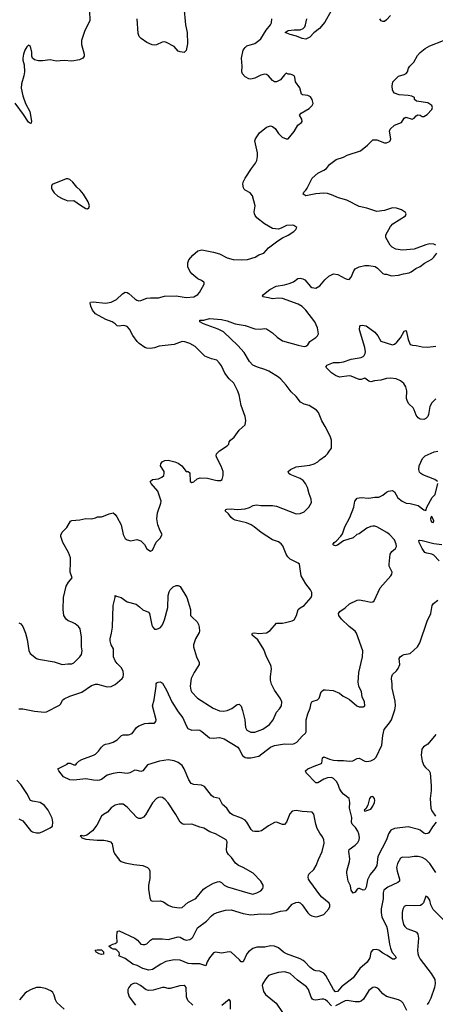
# Model space of a CAD drawing. Header units: inches. Extents: x 2293880 to 2522759, y 823965 to 1006879.
# Tile 203 of 256: x 2365119 to 2369345, y 974379 to 984381. Entities that reach past the tile are written whole.
import ezdxf

# ---------------------------------------------------------------- set-up
doc = ezdxf.new("R2010")
doc.units = ezdxf.units.IN
doc.header["$MEASUREMENT"] = 0
doc.layers.add('C3967', color=7, linetype='Continuous')
doc.layers.add('C3968', color=7, linetype='Continuous')

msp = doc.modelspace()

# ---------------------------------------------------------------- linework, layer by layer
at = {"layer": 'C3967', "color": 5}
for points, elevation in [([(2365110, 978253), (2365130, 978243), (2365150, 978216), (2365179, 978150), (2365194, 978086), (2365212, 977972), (2365224, 977944), (2365290, 977893), (2365310, 977885), (2365470, 977858), (2365550, 977831), (2365610, 977839), (2365650, 977839), (2365670, 977847), (2365732, 977910), (2365748, 977932), (2365753, 977970), (2365748, 978010), (2365749, 978109), (2365734, 978194), (2365717, 978217), (2365683, 978243), (2365650, 978262), (2365613, 978273), (2365590, 978290), (2365567, 978330), (2365560, 978390), (2365563, 978510), (2365592, 978628), (2365614, 978666), (2365651, 978710), (2365633, 978770), (2365637, 978870), (2365634, 978914), (2365614, 978970), (2365558, 979070), (2365536, 979130), (2365536, 979144), (2365550, 979175), (2365599, 979221), (2365634, 979286), (2365650, 979294), (2365730, 979301), (2365790, 979314), (2365850, 979311), (2365890, 979321), (2365910, 979331), (2365950, 979331), (2365970, 979336), (2366030, 979361), (2366070, 979371), (2366090, 979356), (2366107, 979330), (2366150, 979250), (2366172, 979152), (2366192, 979112), (2366210, 979097), (2366250, 979087), (2366310, 979099), (2366350, 979087), (2366387, 979050), (2366410, 979006), (2366450, 978981), (2366470, 978991), (2366508, 979072), (2366547, 979113), (2366569, 979150), (2366547, 979187), (2366525, 979250), (2366512, 979310), (2366521, 979370), (2366555, 979470), (2366556, 979490), (2366523, 979590), (2366455, 979670), (2366447, 979690), (2366469, 979710), (2366530, 979718), (2366565, 979735), (2366584, 979750), (2366589, 979770), (2366587, 979790), (2366549, 979850), (2366553, 979870), (2366569, 979890), (2366596, 979904), (2366630, 979907), (2366698, 979890), (2366730, 979876), (2366769, 979849), (2366810, 979791), (2366832, 979790), (2366850, 979778), (2366851, 979691), (2366870, 979679), (2366890, 979687), (2366924, 979716), (2366953, 979727), (2367030, 979725), (2367110, 979702), (2367130, 979700), (2367160, 979701), (2367179, 979710), (2367189, 979750), (2367189, 979790), (2367167, 979847), (2367123, 979930), (2367116, 979950), (2367119, 979970), (2367149, 980000)], 280), ([(2365110, 977379), (2365150, 977381), (2365270, 977357), (2365370, 977347), (2365391, 977349), (2365524, 977416), (2365537, 977430), (2365553, 977467), (2365570, 977481), (2365630, 977508), (2365750, 977550), (2365850, 977616), (2365889, 977630), (2365910, 977630), (2366010, 977605), (2366050, 977607), (2366090, 977628), (2366161, 977690), (2366170, 977703), (2366176, 977730), (2366170, 977762), (2366150, 977799), (2366110, 977841), (2366090, 977869), (2366072, 977910), (2366073, 977990), (2366050, 978030), (2366038, 978070), (2366038, 978090), (2366053, 978150), (2366063, 978210), (2366068, 978430), (2366089, 978510), (2366090, 978532), (2366104, 978524), (2366150, 978511), (2366210, 978466), (2366302, 978442), (2366338, 978418), (2366370, 978385), (2366430, 978362), (2366438, 978350), (2366461, 978230), (2366471, 978211), (2366490, 978191), (2366511, 978191), (2366530, 978195), (2366550, 978207), (2366570, 978235), (2366590, 978286), (2366625, 978410), (2366630, 978530), (2366639, 978570), (2366650, 978590), (2366680, 978620), (2366710, 978633), (2366730, 978634), (2366750, 978622), (2366820, 978510), (2366856, 978390), (2366857, 978330), (2366871, 978310), (2366924, 978264), (2366938, 978238), (2366945, 978210), (2366947, 978170), (2366943, 978157), (2366906, 978090), (2366886, 978030), (2366885, 978010), (2366918, 977910), (2366943, 977850), (2366945, 977830), (2366894, 977750), (2366864, 977690), (2366852, 977610), (2366860, 977570), (2366870, 977550), (2366928, 977490), (2367087, 977387), (2367150, 977361), (2367190, 977357), (2367230, 977363), (2367275, 977385), (2367330, 977425), (2367350, 977427), (2367370, 977407), (2367384, 977364), (2367408, 977270), (2367414, 977190), (2367430, 977164), (2367470, 977142), (2367510, 977143), (2367590, 977174), (2367658, 977222), (2367696, 977270), (2367730, 977347), (2367761, 977379), (2367781, 977410), (2367784, 977450), (2367767, 977487), (2367710, 977570), (2367679, 977630), (2367670, 977670), (2367670, 977710), (2367678, 977782), (2367675, 977810), (2367669, 977830), (2367628, 977908), (2367603, 977983), (2367540, 978080), (2367482, 978130), (2367482, 978138), (2367486, 978150), (2367506, 978154), (2367550, 978146), (2367630, 978151), (2367665, 978175), (2367730, 978251), (2367790, 978252), (2367822, 978258), (2367890, 978274), (2367910, 978286), (2367933, 978327), (2367952, 978388), (2367970, 978406), (2368011, 978429), (2368083, 978510), (2368091, 978530), (2368090, 978562), (2368077, 978590), (2368030, 978650), (2367982, 978730), (2367963, 978850), (2367950, 978861), (2367870, 978901), (2367844, 978924), (2367828, 978950), (2367795, 979035), (2367778, 979058), (2367750, 979076), (2367690, 979098), (2367573, 979170), (2367504, 979230), (2367473, 979250), (2367425, 979270), (2367310, 979297), (2367290, 979306), (2367270, 979324), (2367242, 979362), (2367209, 979391), (2367214, 979406), (2367226, 979410), (2367268, 979412), (2367330, 979404), (2367410, 979413), (2367455, 979425), (2367493, 979447), (2367528, 979452), (2367570, 979446), (2367690, 979445), (2367730, 979440), (2367930, 979360), (2367970, 979364), (2368010, 979380), (2368058, 979430), (2368085, 979475), (2368084, 979510), (2368063, 979563), (2368045, 979630), (2368026, 979670), (2368000, 979700), (2367970, 979719), (2367870, 979762), (2367857, 979770), (2367849, 979790), (2367873, 979810), (2367930, 979839), (2368070, 979856), (2368112, 979868), (2368149, 979890), (2368170, 979911), (2368229, 979950), (2368249, 979970), (2368269, 980000)], 260), ([(2369366, 979690), (2369341, 979710), (2369219, 979759), (2369198, 979770), (2369185, 979785), (2369179, 979810), (2369181, 979850), (2369216, 979924), (2369242, 979950), (2369335, 979990), (2369370, 979999)], 240), ([(2369350, 975718), (2369290, 975810), (2369250, 975850), (2369210, 975869), (2369170, 975880), (2369130, 975879), (2369070, 975870), (2369010, 975875), (2368990, 975865), (2368959, 975810), (2368951, 975770), (2368958, 975730), (2368981, 975650), (2368980, 975630), (2368963, 975617), (2368861, 975570), (2368823, 975537), (2368814, 975510), (2368815, 975450), (2368794, 975350), (2368795, 975310), (2368803, 975263), (2368850, 975174), (2368857, 975150), (2368878, 974990), (2368888, 974948), (2368906, 974906), (2368936, 974870), (2368947, 974850), (2368930, 974836), (2368910, 974838), (2368855, 974875), (2368810, 974897), (2368770, 974930), (2368744, 974936), (2368710, 974931), (2368690, 974910), (2368679, 974850), (2368653, 974807), (2368579, 974741), (2368510, 974646), (2368390, 974556), (2368350, 974510), (2368330, 974505), (2368310, 974528), (2368231, 974671), (2368210, 974695), (2368170, 974717), (2368130, 974718), (2368110, 974724), (2368072, 974752), (2368020, 974810), (2368003, 974823), (2367970, 974839), (2367833, 974890), (2367800, 974910), (2367750, 974952), (2367710, 974971), (2367670, 974972), (2367610, 974959), (2367530, 974958), (2367490, 974945), (2367447, 974913), (2367427, 974890), (2367390, 974809), (2367370, 974809), (2367355, 974830), (2367270, 974907), (2367250, 974913), (2367170, 974899), (2367110, 974910), (2367090, 974902), (2367049, 974850), (2367026, 974810), (2367010, 974769), (2366950, 974791), (2366869, 974789), (2366833, 974793), (2366750, 974828), (2366690, 974830), (2366606, 974814), (2366553, 974787), (2366470, 974734), (2366433, 974727), (2366370, 974744), (2366314, 974774), (2366270, 974788), (2366190, 974844), (2366126, 974870), (2366135, 974885), (2366130, 974906), (2366106, 974930), (2366090, 974938), (2366070, 974938), (2366048, 974948), (2366026, 974970), (2366066, 974990), (2366090, 974996), (2366109, 975010), (2366106, 975070), (2366109, 975111), (2366118, 975122), (2366130, 975125), (2366290, 975050), (2366316, 975030), (2366350, 974991), (2366370, 974985), (2366390, 974985), (2366410, 974992), (2366450, 975031), (2366470, 975043), (2366570, 975043), (2366630, 975038), (2366730, 975064), (2366750, 975062), (2366790, 975038), (2366810, 975032), (2366850, 975036), (2366870, 975049), (2366879, 975061), (2366926, 975154), (2367017, 975223), (2367070, 975277), (2367090, 975293), (2367127, 975310), (2367210, 975334), (2367270, 975340), (2367390, 975301), (2367470, 975289), (2367570, 975297), (2367670, 975295), (2367770, 975325), (2367830, 975333), (2367850, 975347), (2367890, 975396), (2367926, 975414), (2367950, 975418), (2367970, 975410), (2367990, 975390), (2368050, 975307), (2368069, 975289), (2368090, 975276), (2368129, 975269), (2368150, 975271), (2368210, 975290), (2368264, 975350), (2368272, 975372), (2368272, 975390), (2368266, 975406), (2368190, 975468), (2368170, 975490), (2368070, 975630), (2368057, 975650), (2368051, 975670), (2368054, 975690), (2368060, 975700), (2368110, 975749), (2368132, 975788), (2368156, 975850), (2368196, 975930), (2368214, 976014), (2368212, 976050), (2368199, 976079), (2368170, 976117), (2368145, 976165), (2368130, 976210), (2368111, 976311), (2368094, 976330), (2367990, 976336), (2367930, 976346), (2367890, 976341), (2367865, 976315), (2367832, 976230), (2367810, 976206), (2367790, 976204), (2367730, 976228), (2367710, 976225), (2367650, 976193), (2367578, 976142), (2367550, 976134), (2367510, 976133), (2367490, 976137), (2367473, 976153), (2367429, 976230), (2367410, 976250), (2367376, 976270), (2367282, 976302), (2367259, 976319), (2367224, 976370), (2367180, 976410), (2367150, 976470), (2367090, 976483), (2367070, 976500), (2366998, 976590), (2366966, 976606), (2366890, 976611), (2366863, 976623), (2366838, 976658), (2366790, 976770), (2366770, 976803), (2366730, 976834), (2366690, 976851), (2366630, 976862), (2366539, 976850), (2366417, 976810), (2366370, 976752), (2366350, 976743), (2366315, 976755), (2366290, 976756), (2366238, 976730), (2366210, 976723), (2366130, 976732), (2366070, 976723), (2366010, 976705), (2365950, 976664), (2365930, 976656), (2365910, 976653), (2365870, 976654), (2365790, 976670), (2365670, 976655), (2365630, 976659), (2365565, 976690), (2365518, 976750), (2365508, 976770), (2365602, 976818), (2365610, 976830), (2365632, 976830), (2365670, 976811), (2365690, 976811), (2365701, 976830), (2365721, 976850), (2365750, 976867), (2365870, 976908), (2365890, 976919), (2365921, 976950), (2365950, 976991), (2365970, 977011), (2365990, 977021), (2366030, 977027), (2366070, 977042), (2366110, 977066), (2366154, 977110), (2366170, 977116), (2366225, 977115), (2366262, 977130), (2366308, 977192), (2366332, 977208), (2366390, 977231), (2366430, 977236), (2366490, 977235), (2366503, 977250), (2366505, 977270), (2366469, 977410), (2366487, 977473), (2366505, 977610), (2366505, 977635), (2366514, 977646), (2366526, 977650), (2366550, 977653), (2366570, 977641), (2366610, 977570), (2366666, 977450), (2366729, 977349), (2366777, 977290), (2366810, 977210), (2366830, 977182), (2366870, 977163), (2366930, 977166), (2366950, 977162), (2366970, 977150), (2367050, 977087), (2367090, 977082), (2367150, 977088), (2367197, 977077), (2367336, 976990), (2367351, 976970), (2367386, 976906), (2367410, 976887), (2367430, 976882), (2367470, 976883), (2367550, 976900), (2367670, 976990), (2367711, 977009), (2367810, 977025), (2367890, 977021), (2367913, 977027), (2367937, 977043), (2367990, 977103), (2368026, 977134), (2368032, 977148), (2368033, 977270), (2368048, 977330), (2368074, 977386), (2368082, 977438), (2368090, 977450), (2368102, 977458), (2368147, 977473), (2368158, 977482), (2368165, 977490), (2368186, 977554), (2368208, 977572), (2368230, 977574), (2368305, 977565), (2368370, 977539), (2368408, 977508), (2368450, 977490), (2368474, 977474), (2368547, 977410), (2368570, 977399), (2368610, 977399), (2368629, 977410), (2368624, 977450), (2368603, 977503), (2368593, 977553), (2368569, 977610), (2368561, 977650), (2368568, 977750), (2368605, 977910), (2368608, 977970), (2368545, 978150), (2368529, 978170), (2368470, 978217), (2368392, 978290), (2368364, 978330), (2368362, 978350), (2368375, 978370), (2368430, 978408), (2368474, 978446), (2368550, 978484), (2368570, 978487), (2368630, 978479), (2368690, 978465), (2368710, 978468), (2368723, 978477), (2368786, 978610), (2368892, 978730), (2368903, 978750), (2368906, 978770), (2368877, 978830), (2368875, 978850), (2368886, 978950), (2368903, 978977), (2368939, 979010), (2368949, 979030), (2368947, 979053), (2368930, 979098), (2368878, 979150), (2368851, 979170), (2368750, 979228), (2368730, 979235), (2368710, 979236), (2368690, 979234), (2368650, 979216), (2368570, 979158), (2368548, 979152), (2368510, 979117), (2368413, 979087), (2368350, 979044), (2368330, 979036), (2368310, 979042), (2368304, 979050), (2368317, 979070), (2368338, 979082), (2368386, 979134), (2368402, 979158), (2368425, 979230), (2368476, 979324), (2368515, 979430), (2368526, 979490), (2368550, 979519), (2368590, 979526), (2368670, 979521), (2368730, 979530), (2368770, 979530), (2368813, 979550), (2368850, 979581), (2368870, 979591), (2368910, 979597), (2368930, 979585), (2368965, 979525), (2369007, 979490), (2369050, 979471), (2369090, 979467), (2369170, 979447), (2369230, 979402), (2369250, 979394), (2369259, 979430), (2369313, 979527), (2369344, 979556), (2369372, 979670)], 240), ([(2369383, 978883), (2369330, 978940), (2369310, 978951), (2369260, 978960), (2369238, 978970), (2369210, 979010), (2369181, 979070), (2369178, 979090), (2369186, 979094), (2369210, 979091), (2369330, 979061), (2369410, 979049)], 220), ([(2369355, 976230), (2369317, 976183), (2369278, 976122), (2369270, 976114), (2369250, 976110), (2369230, 976116), (2369190, 976148), (2369175, 976155), (2369070, 976180), (2368930, 976165), (2368892, 976148), (2368868, 976112), (2368848, 976050), (2368761, 975879), (2368750, 975789), (2368730, 975756), (2368683, 975697), (2368656, 975644), (2368643, 975570), (2368630, 975542), (2368610, 975538), (2368575, 975555), (2368565, 975555), (2368552, 975548), (2368530, 975518), (2368510, 975509), (2368490, 975538), (2368482, 975582), (2368458, 975630), (2368444, 975710), (2368445, 975730), (2368474, 975830), (2368475, 975855), (2368466, 975930), (2368470, 975951), (2368530, 975996), (2368557, 976023), (2368570, 976050), (2368573, 976073), (2368569, 976110), (2368557, 976137), (2368534, 976174), (2368499, 976210), (2368493, 976230), (2368497, 976277), (2368474, 976370), (2368477, 976430), (2368469, 976469), (2368412, 976512), (2368390, 976537), (2368370, 976570), (2368358, 976610), (2368342, 976642), (2368310, 976673), (2368290, 976683), (2368250, 976680), (2368210, 976665), (2368150, 976628), (2368130, 976628), (2368033, 976730), (2368024, 976750), (2368048, 976770), (2368130, 976806), (2368179, 976821), (2368190, 976830), (2368199, 976881), (2368210, 976893), (2368269, 976869), (2368310, 976859), (2368350, 976855), (2368410, 976857), (2368471, 976849), (2368508, 976852), (2368550, 976877), (2368570, 976879), (2368630, 976850), (2368650, 976845), (2368690, 976853), (2368724, 976870), (2368744, 976890), (2368803, 977010), (2368810, 977110), (2368825, 977170), (2368881, 977239), (2368901, 977270), (2368933, 977370), (2368939, 977410), (2368937, 977457), (2368906, 977590), (2368907, 977630), (2368900, 977690), (2368902, 977710), (2368911, 977729), (2368950, 977765), (2368969, 977790), (2368986, 977830), (2368976, 977890), (2368989, 977910), (2369010, 977924), (2369030, 977933), (2369090, 977944), (2369165, 978010), (2369188, 978052), (2369262, 978270), (2369301, 978350), (2369312, 978430), (2369326, 978450), (2369370, 978483)], 220), ([(2369350, 977119), (2369270, 977022), (2369226, 976994), (2369208, 976972), (2369201, 976910), (2369211, 976850), (2369230, 976806), (2369246, 976786), (2369284, 976750), (2369292, 976730), (2369303, 976597), (2369302, 976550), (2369292, 976470), (2369300, 976370), (2369310, 976343), (2369348, 976290)], 220), ([(2365110, 976263), (2365150, 976241), (2365230, 976144), (2365250, 976130), (2365290, 976121), (2365319, 976121), (2365349, 976130), (2365429, 976171), (2365454, 976190), (2365457, 976230), (2365449, 976270), (2365407, 976350), (2365370, 976399), (2365328, 976428), (2365250, 976442), (2365230, 976450), (2365214, 976474), (2365198, 976510), (2365132, 976610), (2365090, 976654)], 260), ([(2369510, 975156), (2369323, 975343), (2369299, 975390), (2369290, 975438), (2369270, 975468), (2369250, 975478), (2369225, 975410), (2369209, 975391), (2369196, 975384), (2369130, 975379), (2369050, 975381), (2369030, 975374), (2369014, 975346), (2369008, 975310), (2369009, 975249), (2369023, 975190), (2369034, 975170), (2369057, 975150), (2369139, 975119), (2369153, 975110), (2369169, 975090), (2369173, 975050), (2369163, 974930), (2369166, 974894), (2369173, 974870), (2369190, 974838), (2369304, 974690), (2369339, 974630), (2369345, 974590), (2369338, 974550), (2369299, 974441), (2369280, 974400), (2369263, 974377)], 260), ([(2368290, 974362), (2368250, 974406), (2368230, 974423), (2368210, 974431), (2368190, 974432), (2368130, 974421), (2368110, 974423), (2368098, 974430), (2368082, 974450), (2368056, 974530), (2368036, 974556), (2367943, 974623), (2367870, 974690), (2367850, 974700), (2367810, 974708), (2367750, 974701), (2367690, 974686), (2367650, 974670), (2367622, 974638), (2367590, 974590), (2367585, 974570), (2367599, 974510), (2367617, 974477), (2367728, 974390), (2367790, 974296)], 260), ([(2365571, 974330), (2365496, 974396), (2365483, 974423), (2365471, 974471), (2365457, 974497), (2365435, 974515), (2365381, 974541), (2365330, 974551), (2365290, 974548), (2365234, 974530), (2365190, 974506), (2365170, 974490), (2365117, 974423)], 260), ([(2366880, 974370), (2366830, 974419), (2366815, 974455), (2366811, 974551), (2366803, 974563), (2366790, 974570), (2366746, 974566), (2366650, 974539), (2366630, 974540), (2366590, 974551), (2366570, 974551), (2366477, 974523), (2366430, 974519), (2366406, 974526), (2366348, 974570), (2366310, 974590), (2366290, 974593), (2366270, 974588), (2366250, 974577), (2366229, 974551), (2366220, 974530), (2366217, 974497), (2366233, 974453), (2366297, 974370)], 260), ([(2369055, 974315), (2369018, 974390), (2368997, 974410), (2368970, 974424), (2368850, 974457), (2368810, 974485), (2368770, 974531), (2368750, 974547), (2368730, 974553), (2368710, 974550), (2368670, 974520), (2368615, 974430), (2368590, 974412), (2368570, 974405), (2368530, 974404), (2368450, 974419), (2368430, 974415), (2368330, 974362)], 260), ([(2367263, 974330), (2367264, 974410), (2367250, 974429), (2367173, 974367)], 260)]:
    msp.add_lwpolyline(points, dxfattribs=dict(at, elevation=elevation))
for points, elevation in [([(2369310, 979335), (2369302, 979330), (2369296, 979310), (2369301, 979290), (2369310, 979276), (2369326, 979274), (2369329, 979290)], 240), ([(2366550, 976482), (2366530, 976479), (2366510, 976469), (2366470, 976426), (2366398, 976302), (2366379, 976281), (2366350, 976265), (2366330, 976265), (2366310, 976275), (2366210, 976383), (2366170, 976412), (2366130, 976413), (2366090, 976403), (2366050, 976373), (2366011, 976330), (2365970, 976307), (2365950, 976290), (2365902, 976198), (2365860, 976140), (2365803, 976097), (2365767, 976087), (2365750, 976093), (2365734, 976090), (2365745, 976085), (2365752, 976070), (2365790, 976058), (2365905, 976045), (2365973, 976047), (2366010, 976041), (2366041, 976030), (2366059, 976010), (2366073, 975933), (2366084, 975910), (2366130, 975846), (2366150, 975830), (2366190, 975815), (2366279, 975799), (2366371, 975790), (2366417, 975770), (2366434, 975750), (2366441, 975730), (2366443, 975657), (2366429, 975590), (2366428, 975550), (2366442, 975462), (2366453, 975433), (2366470, 975426), (2366550, 975430), (2366580, 975420), (2366630, 975385), (2366669, 975369), (2366741, 975359), (2366770, 975362), (2366828, 975412), (2366910, 975453), (2366989, 975550), (2367010, 975567), (2367090, 975608), (2367130, 975624), (2367150, 975626), (2367170, 975616), (2367199, 975590), (2367232, 975572), (2367438, 975510), (2367490, 975498), (2367530, 975510), (2367570, 975533), (2367590, 975556), (2367596, 975570), (2367595, 975590), (2367572, 975630), (2367492, 975712), (2367390, 975770), (2367343, 975790), (2367313, 975813), (2367272, 975870), (2367241, 975901), (2367226, 975926), (2367223, 975950), (2367230, 976029), (2367217, 976050), (2367110, 976109), (2367051, 976131), (2366990, 976167), (2366950, 976177), (2366870, 976208), (2366790, 976207), (2366770, 976212), (2366749, 976229), (2366707, 976307), (2366630, 976427), (2366599, 976459), (2366570, 976478)], 260), ([(2368710, 976489), (2368690, 976486), (2368676, 976470), (2368658, 976402), (2368637, 976363), (2368622, 976350), (2368624, 976344), (2368630, 976342), (2368650, 976347), (2368690, 976362), (2368711, 976390), (2368727, 976430), (2368730, 976450), (2368726, 976470)], 220), ([(2365950, 974884), (2365928, 974890), (2365898, 974910), (2365886, 974930), (2365907, 974933), (2365951, 974931), (2365971, 974911), (2365970, 974889)], 240)]:
    msp.add_lwpolyline(points, close=True, dxfattribs=dict(at, elevation=elevation))
at = {"layer": 'C3968', "color": 5}
for points, elevation in [([(2365830, 984470), (2365832, 984370), (2365782, 984270), (2365749, 984169), (2365749, 984130), (2365776, 984030), (2365773, 984010), (2365760, 983990), (2365728, 983972), (2365650, 983961), (2365570, 983966), (2365490, 983961), (2365430, 983974), (2365350, 983963), (2365310, 983964), (2365270, 983974), (2365249, 983990), (2365241, 984010), (2365241, 984050), (2365229, 984110), (2365210, 984121), (2365190, 984104), (2365171, 984070), (2365157, 984030), (2365151, 983991), (2365151, 983970), (2365163, 983923), (2365169, 983850), (2365162, 983810), (2365138, 983730), (2365133, 983687), (2365150, 983606), (2365179, 983530), (2365221, 983450), (2365240, 983350), (2365237, 983330), (2365230, 983326), (2365210, 983341), (2365158, 983418), (2365072, 983532)], 280), ([(2366789, 984510), (2366806, 984330), (2366822, 984250), (2366825, 984135), (2366811, 984069), (2366790, 984049), (2366750, 984053), (2366730, 984061), (2366688, 984108), (2366610, 984150), (2366590, 984155), (2366568, 984152), (2366510, 984126), (2366490, 984122), (2366465, 984125), (2366410, 984148), (2366354, 984190), (2366335, 984210), (2366322, 984242), (2366315, 984390)], 280), ([(2368286, 984470), (2368223, 984357), (2368167, 984290), (2368110, 984249), (2368070, 984203), (2368030, 984183), (2367990, 984190), (2367934, 984214), (2367870, 984230), (2367817, 984250), (2367850, 984270), (2367910, 984279), (2367970, 984278), (2368000, 984290), (2368017, 984310), (2368026, 984330), (2368038, 984390)], 260), ([(2367149, 980000), (2367150, 980001), (2367230, 980051), (2367244, 980070), (2367249, 980091), (2367262, 980110), (2367300, 980141), (2367349, 980210), (2367410, 980266), (2367420, 980310), (2367412, 980350), (2367370, 980462), (2367352, 980570), (2367335, 980615), (2367295, 980690), (2367250, 980734), (2367205, 980790), (2367170, 980866), (2367152, 980892), (2367123, 980923), (2367070, 980935), (2367002, 980962), (2366902, 981062), (2366850, 981093), (2366797, 981110), (2366770, 981111), (2366690, 981083), (2366536, 981064), (2366490, 981048), (2366450, 981041), (2366410, 981044), (2366390, 981052), (2366333, 981090), (2366312, 981112), (2366270, 981174), (2366236, 981236), (2366210, 981263), (2366190, 981271), (2366170, 981273), (2366130, 981266), (2366110, 981270), (2366089, 981290), (2366059, 981310), (2365994, 981334), (2365890, 981394), (2365858, 981430), (2365843, 981470), (2365836, 981504), (2365838, 981510), (2365866, 981514), (2365990, 981500), (2366048, 981512), (2366102, 981538), (2366163, 981597), (2366190, 981612), (2366210, 981610), (2366230, 981601), (2366290, 981546), (2366310, 981532), (2366330, 981526), (2366350, 981528), (2366410, 981552), (2366450, 981557), (2366530, 981556), (2366590, 981574), (2366710, 981575), (2366810, 981560), (2366890, 981566), (2366929, 981590), (2366947, 981610), (2366994, 981694), (2366994, 981710), (2366990, 981714), (2366969, 981730), (2366930, 981750), (2366870, 981799), (2366850, 981826), (2366830, 981870), (2366827, 981910), (2366838, 981942), (2366881, 981990), (2366930, 982032), (2366970, 982042), (2367090, 982020), (2367150, 982001), (2367230, 981961), (2367290, 981946), (2367370, 981940), (2367435, 981945), (2367513, 981967), (2367550, 981991), (2367602, 982010), (2367650, 982063), (2367745, 982135), (2367790, 982166), (2367850, 982191), (2367908, 982230), (2367928, 982250), (2367938, 982270), (2367908, 982290), (2367890, 982295), (2367831, 982289), (2367778, 982262), (2367750, 982254), (2367690, 982260), (2367607, 982307), (2367530, 982369), (2367512, 982392), (2367505, 982410), (2367504, 982430), (2367513, 982490), (2367485, 982590), (2367463, 982623), (2367410, 982650), (2367401, 982661), (2367394, 982674), (2367387, 982710), (2367390, 982730), (2367412, 982770), (2367475, 982870), (2367518, 982922), (2367531, 982949), (2367538, 982990), (2367536, 983030), (2367510, 983150), (2367516, 983170), (2367559, 983230), (2367628, 983290), (2367670, 983304), (2367690, 983297), (2367716, 983276), (2367750, 983226), (2367788, 983188), (2367830, 983171), (2367850, 983171), (2367910, 983246), (2367946, 983310), (2367983, 983337), (2367992, 983348), (2367989, 983370), (2367964, 983410), (2367981, 983430), (2368061, 983479), (2368093, 983510), (2368104, 983530), (2368093, 983570), (2368076, 983596), (2368050, 983610), (2367996, 983616), (2367984, 983624), (2367969, 983689), (2367925, 983750), (2367917, 983797), (2367909, 983809), (2367890, 983822), (2367870, 983829), (2367849, 983829), (2367830, 983838), (2367810, 983822), (2367770, 983769), (2367731, 983750), (2367710, 983750), (2367690, 983764), (2367648, 983810), (2367630, 983823), (2367610, 983828), (2367570, 983818), (2367510, 983786), (2367470, 983778), (2367450, 983781), (2367410, 983800), (2367384, 983830), (2367378, 983850), (2367381, 983910), (2367374, 983990), (2367390, 984071), (2367410, 984099), (2367430, 984115), (2367510, 984140), (2367552, 984168), (2367570, 984187), (2367624, 984276), (2367670, 984330), (2367678, 984350), (2367682, 984390)], 280), ([(2368890, 984423), (2368850, 984379), (2368830, 984364), (2368810, 984361), (2368793, 984370), (2368782, 984390)], 260), ([(2369349, 982089), (2369330, 982099), (2369290, 982104), (2369250, 982094), (2369129, 982051), (2369010, 982039), (2368944, 982050), (2368906, 982070), (2368885, 982090), (2368842, 982170), (2368843, 982197), (2368890, 982279), (2368913, 982307), (2369042, 982390), (2369049, 982410), (2369043, 982423), (2369002, 982450), (2368950, 982467), (2368910, 982469), (2368830, 982441), (2368750, 982432), (2368650, 982466), (2368570, 982484), (2368447, 982547), (2368361, 982570), (2368290, 982602), (2368250, 982614), (2368210, 982618), (2368130, 982612), (2368030, 982592), (2368017, 982597), (2368001, 982610), (2368007, 982630), (2368029, 982650), (2368043, 982670), (2368092, 982770), (2368150, 982821), (2368210, 982851), (2368237, 982870), (2368270, 982911), (2368338, 982962), (2368410, 982984), (2368450, 983005), (2368585, 983050), (2368655, 983105), (2368710, 983162), (2368750, 983162), (2368829, 983129), (2368850, 983130), (2368878, 983142), (2368887, 983150), (2368893, 983170), (2368878, 983250), (2368886, 983270), (2368929, 983311), (2368975, 983325), (2369002, 983338), (2369030, 983382), (2369046, 983390), (2369110, 983371), (2369130, 983381), (2369150, 983406), (2369167, 983413), (2369190, 983411), (2369210, 983396), (2369230, 983399), (2369261, 983419), (2369309, 983470), (2369317, 983490), (2369309, 983510), (2369270, 983535), (2369154, 983554), (2369135, 983570), (2369135, 983590), (2369105, 983605), (2369070, 983612), (2368977, 983617), (2368930, 983634), (2368916, 983650), (2368909, 983670), (2368907, 983707), (2368913, 983750), (2368970, 983807), (2369030, 983823), (2369050, 983835), (2369061, 983850), (2369072, 983888), (2369085, 983910), (2369126, 983950), (2369164, 984016), (2369190, 984047), (2369241, 984090), (2369290, 984116), (2369430, 984168)], 260), ([(2368269, 980000), (2368289, 980030), (2368289, 980110), (2368277, 980150), (2368225, 980250), (2368190, 980305), (2368157, 980390), (2368136, 980416), (2368061, 980461), (2368010, 980475), (2367975, 980495), (2367930, 980552), (2367881, 980601), (2367830, 980670), (2367775, 980730), (2367750, 980751), (2367651, 980811), (2367610, 980829), (2367538, 980850), (2367490, 980873), (2367457, 980910), (2367401, 981001), (2367338, 981070), (2367191, 981210), (2367138, 981238), (2366989, 981290), (2366949, 981310), (2366949, 981330), (2366990, 981330), (2367050, 981345), (2367170, 981334), (2367230, 981321), (2367310, 981292), (2367410, 981274), (2367510, 981242), (2367564, 981236), (2367610, 981243), (2367630, 981239), (2367690, 981201), (2367737, 981157), (2367790, 981120), (2367950, 981073), (2368010, 981062), (2368030, 981063), (2368050, 981078), (2368070, 981113), (2368130, 981153), (2368147, 981170), (2368157, 981190), (2368147, 981250), (2368119, 981310), (2368030, 981430), (2367990, 981468), (2367950, 981491), (2367790, 981549), (2367748, 981552), (2367690, 981544), (2367650, 981556), (2367590, 981566), (2367588, 981572), (2367599, 981590), (2367661, 981639), (2367726, 981674), (2367810, 981687), (2367860, 981700), (2367902, 981718), (2367948, 981752), (2367970, 981755), (2367998, 981750), (2368019, 981739), (2368077, 981670), (2368090, 981662), (2368130, 981652), (2368170, 981676), (2368222, 981738), (2368263, 981777), (2368310, 981798), (2368354, 981794), (2368430, 981753), (2368450, 981744), (2368470, 981743), (2368490, 981766), (2368515, 981830), (2368531, 981849), (2368570, 981869), (2368630, 981883), (2368670, 981884), (2368733, 981873), (2368758, 981858), (2368810, 981801), (2368830, 981795), (2368850, 981795), (2368899, 981779), (2368970, 981786), (2369020, 981800), (2369078, 981810), (2369101, 981819), (2369148, 981852), (2369190, 981873), (2369234, 981906), (2369310, 981949), (2369331, 981969), (2369362, 982010)], 260), ([(2369349, 980530), (2369310, 980488), (2369289, 980451), (2369277, 980370), (2369269, 980350), (2369250, 980328), (2369230, 980320), (2369190, 980322), (2369170, 980336), (2369150, 980364), (2369130, 980419), (2369119, 980439), (2369077, 980477), (2369061, 980501), (2369052, 980532), (2369054, 980610), (2369047, 980650), (2369025, 980685), (2368990, 980714), (2368947, 980733), (2368890, 980740), (2368850, 980736), (2368790, 980718), (2368727, 980713), (2368690, 980701), (2368670, 980708), (2368630, 980739), (2368590, 980725), (2368570, 980726), (2368490, 980761), (2368470, 980764), (2368370, 980750), (2368330, 980767), (2368290, 980792), (2368233, 980850), (2368237, 980863), (2368242, 980870), (2368310, 980897), (2368370, 980899), (2368410, 980907), (2368490, 980934), (2368590, 980950), (2368610, 980959), (2368621, 980970), (2368631, 980989), (2368634, 981006), (2368630, 981050), (2368575, 981230), (2368579, 981270), (2368584, 981276), (2368602, 981278), (2368641, 981270), (2368730, 981206), (2368759, 981170), (2368790, 981116), (2368910, 981078), (2368930, 981084), (2368954, 981106), (2368991, 981150), (2369030, 981217), (2369050, 981225), (2369070, 981132), (2369090, 981081), (2369113, 981073), (2369150, 981070), (2369210, 981057), (2369265, 981055), (2369350, 981063)], 240)]:
    msp.add_lwpolyline(points, dxfattribs=dict(at, elevation=elevation))
at = {"layer": 'C3968', "color": 5, "elevation": 320}
msp.add_lwpolyline([(2365610, 982765), (2365590, 982763), (2365450, 982708), (2365443, 982690), (2365443, 982670), (2365450, 982652), (2365470, 982621), (2365508, 982588), (2365550, 982563), (2365590, 982546), (2365610, 982541), (2365670, 982545), (2365736, 982496), (2365790, 982463), (2365810, 982461), (2365822, 982470), (2365829, 982490), (2365815, 982530), (2365769, 982610), (2365734, 982650), (2365699, 982679), (2365659, 982730), (2365630, 982757)], close=True, dxfattribs=at)

doc.saveas('drawing.dxf')
